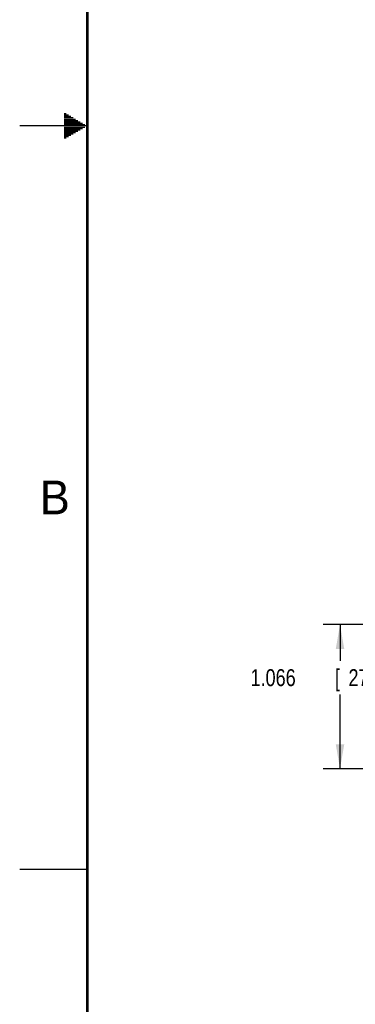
# Model space of a CAD drawing. Header units: inches. Extents: x 0 to 34, y 0 to 22.
# Tile 2 of 24: x 0 to 2.5, y 4.5 to 11.8. Entities that reach past the tile are written whole.
import ezdxf

# ---------------------------------------------------------------- set-up
doc = ezdxf.new("R2010")
doc.units = ezdxf.units.IN
doc.header["$LTSCALE"] = 1.87
doc.header["$MEASUREMENT"] = 0
doc.layers.get('0').update_dxf_attribs({"linetype": 'CONTINUOUS'})
doc.layers.add('DIMENSIONS', color=7, linetype='CONTINUOUS')
doc.styles.get("Standard").update_dxf_attribs({"font": 'txt', "width": 0.8})
doc.dimstyles.new('DIMSTYLE_1', dxfattribs={"dimtxt": 0.125, "dimasz": 0.18, "dimexe": 0.18, "dimexo": 0.0625, "dimgap": 0.09, "dimtad": 0, "dimtih": 1, "dimtoh": 1, "dimdec": 3, "dimzin": 4, "dimdsep": 46, "dimtxsty": 'STANDARD', "dimblk": '_FILLED', "dimblk1": '_FILLED', "dimblk2": '_FILLED', "dimcen": 0.09, "dimadec": 0, "dimazin": 0, "dimtp": 0.01, "dimtm": 0.01, "dimtfac": 1, "dimtdec": 3, "dimtofl": 0, "dimtmove": 0, "dimatfit": 3, "dimldrblk": '_FILLED', "dimfxl": 1, "dimtolj": 1, "dimtzin": 4, "dimarcsym": 0})

# ---------------------------------------------------------------- blocks, each defined once
blk = doc.blocks.new('_FILLED')
at = {"color": 0, "linetype": 'BYBLOCK'}
blk.add_solid([(0, 0), (-1, 0.174), (-1, -0.174)], dxfattribs=at)
blk = doc.blocks.new('*D7')
at = {"layer": 'DIMENSIONS', "color": 2, "linetype": 'CONTINUOUS'}
for p, q in [((4.9311, 7.3097), (2.245, 7.3097)), ((2.37, 7.3097), (2.37, 7.0424)), ((2.37, 6.2437), (2.37, 6.7924)), ((3.8475, 6.2437), (2.245, 6.2437))]:
    blk.add_line(p, q, dxfattribs=at)
at = {"layer": 'DIMENSIONS', "color": 2, "linetype": 'CONTINUOUS', "xscale": 0.18, "yscale": 0.18, "zscale": 0.18}
for p, rotation in [((2.37, 7.3097), 90), ((2.37, 6.2437), 270)]:
    blk.add_blockref('_FILLED', p, dxfattribs=dict(at, rotation=rotation))
at = {"layer": 'DIMENSIONS', "color": 2, "linetype": 'CONTINUOUS', "width": 0.8}
for s, p in [('1.066', (1.7075, 6.8549)), ('[', (2.3325, 6.8549)), ('27.08', (2.4325, 6.8549)), (']', (2.9325, 6.8549))]:
    blk.add_text(s, height=0.125, dxfattribs=at).set_placement(p)

msp = doc.modelspace()

# ---------------------------------------------------------------- linework, layer by layer
at = {"color": 2, "linetype": 'CONTINUOUS'}
for p, q in [((0.3303, 11.09), (0.3441, 11.09)), ((0.3303, 11.08), (0.3614, 11.08)), ((0.5, 11), (0, 11)), ((0.3303, 11.07), (0.3788, 11.07)), ((0.3303, 11.06), (0.3961, 11.06)), ((0.3303, 11.05), (0.4134, 11.05)), ((0.3303, 11.04), (0.4307, 11.04)), ((0.3303, 11.03), (0.448, 11.03)), ((0.3303, 11.02), (0.4654, 11.02)), ((0.3303, 11.01), (0.4827, 11.01)), ((0.3303, 10.99), (0.4827, 10.99)), ((0.3303, 10.98), (0.4654, 10.98)), ((0.3303, 10.97), (0.448, 10.97)), ((0.3303, 10.96), (0.4307, 10.96)), ((0.3303, 10.95), (0.4134, 10.95)), ((0.3303, 10.94), (0.3961, 10.94)), ((0.3303, 10.93), (0.3788, 10.93)), ((0.3303, 10.92), (0.3614, 10.92)), ((0.3303, 10.91), (0.3441, 10.91)), ((0, 5.5), (0.5, 5.5))]:
    msp.add_line(p, q, dxfattribs=at)
at = {"color": 7, "linetype": 'CONTINUOUS', "const_width": 0.02}
msp.add_lwpolyline([(0.5, 21.5), (0.5, 0.5)], dxfattribs=at)

# ---------------------------------------------------------------- texts
at = {"color": 2, "linetype": 'CONTINUOUS'}
msp.add_text('B', height=0.25, dxfattribs=at).set_placement((0.1484, 8.1257))

# ---------------------------------------------------------------- dimensions: what is measured, and where the dimension line sits
at = {"layer": 'DIMENSIONS', "color": 2, "linetype": 'CONTINUOUS'}
dim = msp.add_linear_dim(base=(2.37, 7.3097), p1=(3.8475, 6.2437), p2=(4.9311, 7.3097), angle=90, dimstyle='DIMSTYLE_1', dxfattribs=at)
dim.commit()
dim.dimension.update_dxf_attribs({"geometry": '*D7', "text_midpoint": (2.37, 6.9174), "dimtype": 160})

doc.saveas('drawing.dxf')
